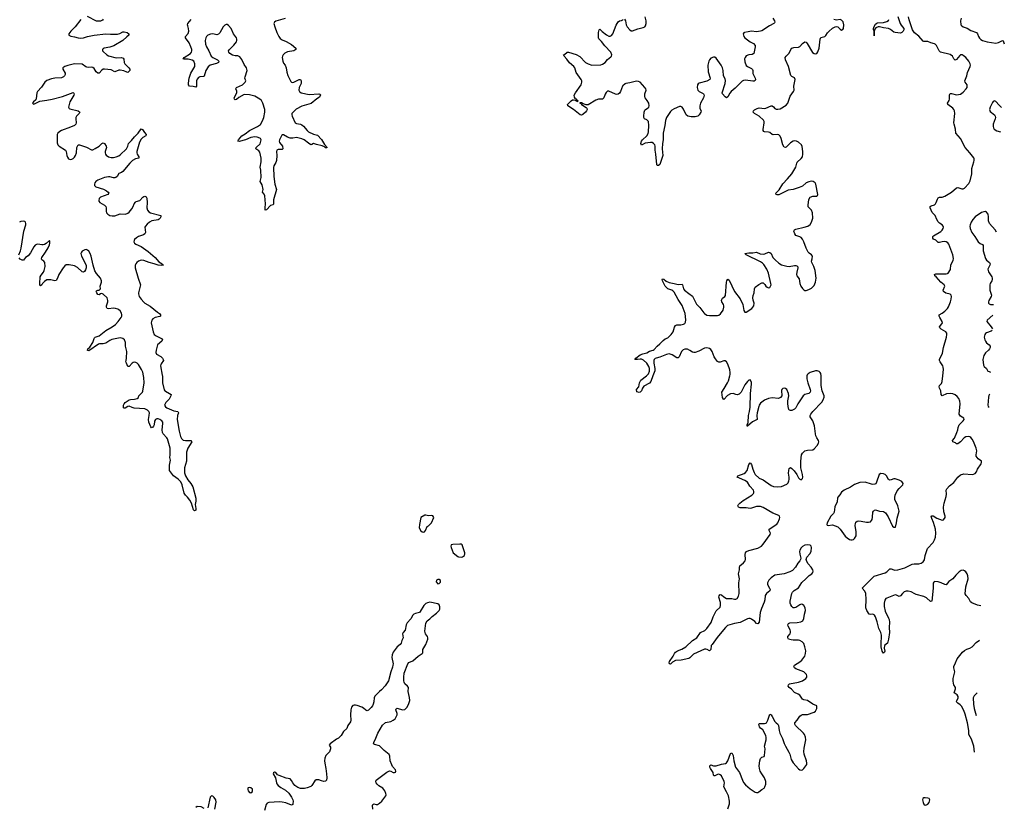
# Model space of a CAD drawing. Header units: inches. Extents: x 1843750 to 1959452, y 907112 to 1016326.
# Tile 97 of 137: x 1940773 to 1955840, y 923397 to 935446. Entities that reach past the tile are written whole.
import ezdxf

# ---------------------------------------------------------------- set-up
doc = ezdxf.new("R2010")
doc.units = ezdxf.units.IN
doc.header["$MEASUREMENT"] = 0
for name, color, linetype in [('B9942', 7, 'Continuous'), ('B9943', 7, 'Continuous'), ('B9952', 7, 'Continuous'), ('B9953', 7, 'Continuous')]:
    doc.layers.add(name, color=color, linetype=linetype)

msp = doc.modelspace()

# ---------------------------------------------------------------- linework, layer by layer
at = {"layer": 'B9942', "color": 6}
for points, elevation in [([(1942956, 930000), (1942960, 929890), (1942984, 929784), (1942992, 929770), (1943002, 929762), (1943065, 929730), (1943092, 929710), (1943088, 929690), (1943059, 929641), (1943009, 929590), (1942991, 929550), (1943004, 929524), (1943026, 929506), (1943130, 929463), (1943195, 929450), (1943204, 929430), (1943187, 929390), (1943183, 929330), (1943211, 929150), (1943233, 929070), (1943250, 929039), (1943275, 929015), (1943310, 929007), (1943390, 929011), (1943406, 928990), (1943346, 928890), (1943325, 928830), (1943327, 928710), (1943325, 928690), (1943295, 928590), (1943294, 928514), (1943308, 928470), (1943346, 928406), (1943392, 928350), (1943422, 928302), (1943470, 928125), (1943470, 928082), (1943460, 928030), (1943470, 927970), (1943470, 927942), (1943450, 927935), (1943430, 927950), (1943400, 928050), (1943378, 928098), (1943342, 928142), (1943310, 928172), (1943290, 928201), (1943261, 928330), (1943238, 928378), (1943198, 928418), (1943127, 928470), (1943064, 928550), (1943064, 928630), (1943080, 928710), (1943070, 928750), (1943075, 928790), (1943076, 928890), (1943034, 929034), (1943025, 929050), (1942970, 929110), (1942960, 929130), (1942953, 929170), (1942965, 929270), (1942961, 929290), (1942950, 929308), (1942919, 929330), (1942890, 929339), (1942870, 929339), (1942853, 929330), (1942838, 929302), (1942829, 929250), (1942821, 929230), (1942810, 929215), (1942790, 929202), (1942777, 929217), (1942748, 929290), (1942744, 929330), (1942756, 929390), (1942757, 929430), (1942750, 929450), (1942730, 929473), (1942690, 929493), (1942525, 929505), (1942493, 929513), (1942450, 929532), (1942430, 929530), (1942385, 929505), (1942370, 929502), (1942360, 929510), (1942363, 929550), (1942371, 929570), (1942387, 929590), (1942415, 929610), (1942450, 929631), (1942470, 929636), (1942530, 929639), (1942570, 929650), (1942591, 929669), (1942594, 929690), (1942651, 929749), (1942657, 929763), (1942676, 929890), (1942672, 929970), (1942667, 930000)], 600), ([(1946178, 923370), (1946173, 923427), (1946178, 923442), (1946190, 923451), (1946230, 923441), (1946250, 923441), (1946280, 923460), (1946315, 923490), (1946375, 923570), (1946380, 923590), (1946377, 923610), (1946361, 923650), (1946330, 923688), (1946267, 923727), (1946244, 923750), (1946228, 923770), (1946224, 923790), (1946230, 923810), (1946390, 923936), (1946410, 923947), (1946430, 923954), (1946450, 923951), (1946490, 923931), (1946510, 923927), (1946524, 923936), (1946529, 923950), (1946523, 923970), (1946480, 924020), (1946467, 924047), (1946443, 924110), (1946438, 924178), (1946426, 924206), (1946350, 924264), (1946277, 924337), (1946200, 924360), (1946189, 924370), (1946190, 924390), (1946223, 924457), (1946251, 924530), (1946326, 924654), (1946370, 924693), (1946450, 924709), (1946490, 924728), (1946517, 924750), (1946531, 924770), (1946550, 924810), (1946550, 924830), (1946529, 924890), (1946534, 924906), (1946550, 924913), (1946630, 924890), (1946665, 924895), (1946696, 924924), (1946724, 924970), (1946744, 925030), (1946738, 925078), (1946715, 925170), (1946721, 925230), (1946709, 925250), (1946668, 925288), (1946657, 925310), (1946652, 925330), (1946649, 925390), (1946657, 925450), (1946710, 925591), (1946730, 925611), (1946790, 925636), (1946869, 925710), (1946934, 925750), (1946940, 925760), (1946943, 925810), (1946990, 925890), (1947017, 925970), (1947018, 925990), (1947011, 926010), (1946982, 926050), (1946971, 926090), (1946987, 926213), (1947008, 926252), (1947050, 926279), (1947084, 926316), (1947152, 926368), (1947191, 926410), (1947202, 926430), (1947203, 926463), (1947192, 926492), (1947173, 926510), (1947050, 926533), (1947014, 926526), (1946987, 926513), (1946958, 926482), (1946901, 926390), (1946890, 926379), (1946830, 926363), (1946803, 926350), (1946790, 926337), (1946759, 926281), (1946702, 926218), (1946689, 926191), (1946670, 926109), (1946642, 926070), (1946632, 926050), (1946642, 925990), (1946619, 925950), (1946608, 925910), (1946595, 925890), (1946550, 925851), (1946516, 925810), (1946490, 925770), (1946475, 925730), (1946470, 925690), (1946487, 925590), (1946485, 925570), (1946479, 925541), (1946450, 925469), (1946416, 925330), (1946367, 925253), (1946310, 925192), (1946281, 925170), (1946205, 925095), (1946196, 925070), (1946191, 925010), (1946183, 924977), (1946170, 924950), (1946150, 924923), (1946110, 924881), (1946090, 924875), (1946070, 924882), (1946035, 924915), (1946010, 924930), (1945935, 924955), (1945910, 924961), (1945890, 924960), (1945870, 924952), (1945850, 924930), (1945839, 924890), (1945833, 924813), (1945840, 924730), (1945834, 924706), (1945796, 924650), (1945777, 924603), (1945730, 924556), (1945690, 924495), (1945650, 924453), (1945621, 924439), (1945522, 924370), (1945511, 924350), (1945530, 924318), (1945531, 924289), (1945513, 924247), (1945458, 924190), (1945444, 924150), (1945437, 924110), (1945440, 924070), (1945459, 923990), (1945469, 923910), (1945474, 923846), (1945467, 923810), (1945450, 923797), (1945426, 923794), (1945390, 923801), (1945350, 923817), (1945310, 923818), (1945290, 923801), (1945245, 923730), (1945226, 923714), (1945170, 923693), (1945130, 923684), (1945070, 923684), (1945030, 923699), (1944982, 923730), (1944950, 923770), (1944930, 923809), (1944910, 923830), (1944850, 923841), (1944742, 923882), (1944716, 923896), (1944690, 923929), (1944670, 923932), (1944658, 923922), (1944651, 923910), (1944686, 923846), (1944702, 923770), (1944710, 923755), (1944730, 923732), (1944770, 923700), (1944840, 923660), (1944893, 923613), (1944933, 923550), (1944950, 923510), (1944956, 923490), (1944955, 923450), (1944950, 923439), (1944930, 923429), (1944843, 923463), (1944790, 923477), (1944750, 923481), (1944587, 923473), (1944558, 923462), (1944542, 923438), (1944517, 923350)], 700), ([(1943761, 923370), (1943777, 923477), (1943772, 923510), (1943750, 923548), (1943730, 923568), (1943710, 923575), (1943686, 923550), (1943654, 923390)], 700), ([(1943598, 923378), (1943550, 923402), (1943490, 923409), (1943467, 923393)], 700)]:
    msp.add_lwpolyline(points, dxfattribs=dict(at, elevation=elevation))
at = {"layer": 'B9942', "color": 6, "elevation": 700}
for points in [[(1946990, 927864), (1946970, 927864), (1946911, 927829), (1946890, 927726), (1946887, 927670), (1946910, 927627), (1946930, 927611), (1946950, 927607), (1946969, 927611), (1946982, 927630), (1947006, 927694), (1947030, 927705), (1947077, 927750), (1947109, 927830), (1947094, 927854), (1947070, 927862), (1947030, 927854)], [(1947510, 927425), (1947403, 927417), (1947374, 927410), (1947371, 927390), (1947376, 927370), (1947408, 927288), (1947475, 927235), (1947490, 927228), (1947530, 927225), (1947550, 927231), (1947577, 927250), (1947586, 927274), (1947587, 927290), (1947545, 927410), (1947530, 927423)], [(1947190, 926882), (1947170, 926882), (1947152, 926870), (1947148, 926848), (1947170, 926818), (1947190, 926821), (1947210, 926842), (1947210, 926866)], [(1944290, 923700), (1944270, 923696), (1944265, 923690), (1944264, 923670), (1944271, 923650), (1944290, 923623), (1944310, 923619), (1944330, 923632), (1944336, 923650), (1944334, 923674), (1944310, 923695)]]:
    msp.add_lwpolyline(points, close=True, dxfattribs=at)
at = {"layer": 'B9943', "color": 6, "elevation": 600}
for points in [[(1941710, 935448), (1941622, 935338), (1941553, 935270), (1941527, 935230), (1941527, 935210), (1941553, 935193), (1941610, 935184), (1941670, 935167), (1941710, 935163), (1941750, 935167), (1941811, 935189), (1941910, 935210), (1942090, 935229), (1942164, 935224), (1942270, 935226), (1942305, 935235), (1942350, 935259), (1942370, 935262), (1942415, 935250), (1942444, 935230), (1942444, 935210), (1942410, 935185), (1942350, 935130), (1942213, 935047), (1942150, 935026), (1942067, 935010), (1942050, 935002), (1942038, 934990), (1942041, 934970), (1942050, 934960), (1942104, 934910), (1942130, 934894), (1942250, 934865), (1942330, 934866), (1942356, 934856), (1942365, 934845), (1942373, 934790), (1942384, 934770), (1942445, 934710), (1942460, 934690), (1942459, 934670), (1942450, 934657), (1942430, 934640), (1942410, 934643), (1942365, 934665), (1942310, 934674), (1942288, 934672), (1942230, 934651), (1942170, 934681), (1942070, 934690), (1942050, 934687), (1942030, 934676), (1941990, 934626), (1941970, 934626), (1941941, 934650), (1941910, 934701), (1941893, 934713), (1941870, 934718), (1941830, 934715), (1941800, 934720), (1941785, 934725), (1941730, 934765), (1941610, 934769), (1941510, 934748), (1941465, 934730), (1941435, 934710), (1941432, 934690), (1941467, 934627), (1941467, 934610), (1941458, 934590), (1941441, 934570), (1941410, 934556), (1941310, 934551), (1941260, 934540), (1941190, 934515), (1941158, 934490), (1941106, 934414), (1941045, 934350), (1941035, 934330), (1941024, 934236), (1941018, 934222), (1940982, 934190), (1940971, 934170), (1940980, 934160), (1940990, 934156), (1941081, 934199), (1941190, 934214), (1941271, 934231), (1941430, 934271), (1941590, 934331), (1941601, 934321), (1941608, 934310), (1941602, 934290), (1941542, 934190), (1941528, 934150), (1941522, 934110), (1941530, 934090), (1941542, 934082), (1941670, 934050), (1941691, 934030), (1941682, 934010), (1941644, 933970), (1941634, 933950), (1941631, 933930), (1941637, 933870), (1941634, 933850), (1941610, 933830), (1941550, 933801), (1941412, 933750), (1941385, 933735), (1941357, 933710), (1941347, 933690), (1941344, 933670), (1941345, 933565), (1941354, 933534), (1941376, 933510), (1941475, 933450), (1941486, 933430), (1941493, 933370), (1941502, 933342), (1941519, 933319), (1941546, 933306), (1941570, 933312), (1941590, 933324), (1941610, 933343), (1941627, 933370), (1941640, 933410), (1941649, 933491), (1941655, 933510), (1941670, 933530), (1941690, 933532), (1941750, 933509), (1941797, 933497), (1941870, 933456), (1941890, 933456), (1941930, 933475), (1941988, 933512), (1942030, 933553), (1942050, 933564), (1942070, 933550), (1942096, 933510), (1942100, 933490), (1942080, 933430), (1942079, 933410), (1942084, 933390), (1942094, 933374), (1942130, 933350), (1942170, 933338), (1942210, 933338), (1942250, 933348), (1942290, 933365), (1942310, 933381), (1942407, 933473), (1942429, 933510), (1942440, 933550), (1942484, 933596), (1942530, 933655), (1942588, 933710), (1942630, 933778), (1942650, 933767), (1942681, 933721), (1942709, 933690), (1942703, 933670), (1942657, 933643), (1942630, 933620), (1942606, 933574), (1942567, 933430), (1942565, 933410), (1942571, 933390), (1942598, 933350), (1942596, 933330), (1942543, 933317), (1942498, 933290), (1942456, 933250), (1942350, 933126), (1942330, 933111), (1942288, 933092), (1942263, 933050), (1942246, 933034), (1942230, 933026), (1942210, 933025), (1942150, 933043), (1942130, 933043), (1942068, 933032), (1941970, 932990), (1941940, 932970), (1941924, 932950), (1941918, 932930), (1941919, 932910), (1941940, 932890), (1942053, 932853), (1942100, 932830), (1942126, 932810), (1942135, 932790), (1942120, 932770), (1942010, 932733), (1941990, 932710), (1941982, 932682), (1941984, 932670), (1942001, 932650), (1942070, 932609), (1942091, 932591), (1942098, 932570), (1942096, 932516), (1942103, 932490), (1942120, 932470), (1942150, 932452), (1942190, 932444), (1942230, 932445), (1942310, 932478), (1942390, 932472), (1942430, 932484), (1942450, 932501), (1942490, 932552), (1942509, 932590), (1942523, 932630), (1942543, 932657), (1942555, 932665), (1942610, 932681), (1942655, 932730), (1942670, 932742), (1942690, 932748), (1942710, 932737), (1942717, 932717), (1942721, 932650), (1942719, 932570), (1942730, 932530), (1942749, 932509), (1942774, 932494), (1942935, 932450), (1942935, 932430), (1942922, 932410), (1942905, 932395), (1942890, 932387), (1942795, 932370), (1942760, 932350), (1942722, 932318), (1942698, 932290), (1942689, 932270), (1942696, 932190), (1942689, 932171), (1942665, 932155), (1942590, 932128), (1942558, 932110), (1942530, 932083), (1942522, 932070), (1942520, 932050), (1942529, 932030), (1942550, 932013), (1942630, 931978), (1942739, 931899), (1942845, 931810), (1942902, 931742), (1942953, 931710), (1942959, 931699), (1942974, 931690), (1942936, 931684), (1942892, 931690), (1942833, 931713), (1942752, 931730), (1942670, 931764), (1942630, 931765), (1942589, 931750), (1942564, 931730), (1942549, 931711), (1942540, 931690), (1942538, 931650), (1942584, 931490), (1942620, 931390), (1942592, 931270), (1942592, 931250), (1942603, 931210), (1942630, 931169), (1942670, 931125), (1942690, 931109), (1942770, 931065), (1942882, 930970), (1942913, 930950), (1942927, 930930), (1942925, 930910), (1942915, 930905), (1942844, 930890), (1942810, 930870), (1942793, 930850), (1942786, 930810), (1942813, 930670), (1942829, 930630), (1942859, 930610), (1942944, 930570), (1942960, 930550), (1942946, 930530), (1942884, 930470), (1942859, 930390), (1942855, 930355), (1942865, 930330), (1942930, 930296), (1942956, 930270), (1942969, 930250), (1942971, 930230), (1942937, 930183), (1942930, 930170), (1942928, 930150), (1942955, 930010), (1942956, 930000)], [(1942048, 935452), (1942040, 935440), (1942010, 935426), (1941950, 935426), (1941810, 935494)], [(1944833, 935467), (1944690, 935422), (1944672, 935410), (1944664, 935390), (1944676, 935336), (1944710, 935250), (1944738, 935190), (1944759, 935159), (1944790, 935136), (1944853, 935113), (1944930, 935069), (1945000, 935010), (1945000, 934990), (1944970, 934970), (1944870, 934953), (1944830, 934936), (1944803, 934910), (1944792, 934890), (1944788, 934870), (1944798, 934810), (1944810, 934783), (1944833, 934750), (1944850, 934710), (1944862, 934642), (1944875, 934595), (1944922, 934502), (1944931, 934491), (1944950, 934488), (1944970, 934493), (1945050, 934531), (1945070, 934529), (1945078, 934510), (1945078, 934470), (1945050, 934410), (1945043, 934370), (1945052, 934350), (1945078, 934330), (1945203, 934303), (1945352, 934310), (1945367, 934307), (1945375, 934295), (1945367, 934270), (1945359, 934261), (1945322, 934238), (1945234, 934166), (1945090, 934126), (1945001, 934079), (1944938, 934010), (1944936, 933990), (1944942, 933970), (1944990, 933870), (1945010, 933859), (1945070, 933847), (1945090, 933836), (1945115, 933815), (1945170, 933749), (1945190, 933733), (1945270, 933697), (1945330, 933678), (1945390, 933613), (1945439, 933539), (1945479, 933490), (1945470, 933484), (1945453, 933487), (1945439, 933499), (1945399, 933519), (1945315, 933535), (1945270, 933550), (1945244, 933536), (1945230, 933534), (1945190, 933556), (1945124, 933610), (1945090, 933626), (1945010, 933644), (1944950, 933636), (1944910, 933636), (1944870, 933649), (1944810, 933684), (1944790, 933685), (1944782, 933678), (1944747, 933610), (1944743, 933590), (1944750, 933570), (1944795, 933510), (1944802, 933470), (1944790, 933460), (1944730, 933460), (1944708, 933450), (1944702, 933430), (1944706, 933370), (1944700, 933290), (1944690, 933261), (1944662, 933210), (1944655, 933185), (1944664, 933050), (1944678, 932930), (1944700, 932850), (1944658, 932690), (1944655, 932625), (1944648, 932612), (1944610, 932604), (1944550, 932540), (1944530, 932534), (1944527, 932567), (1944532, 932628), (1944524, 932750), (1944516, 932776), (1944490, 932810), (1944501, 932850), (1944482, 932922), (1944451, 932970), (1944470, 933030), (1944464, 933144), (1944454, 933190), (1944469, 933270), (1944469, 933330), (1944450, 933418), (1944430, 933441), (1944388, 933470), (1944393, 933490), (1944451, 933549), (1944468, 933610), (1944458, 933630), (1944450, 933635), (1944405, 933650), (1944370, 933656), (1944310, 933646), (1944230, 933608), (1944130, 933584), (1944112, 933590), (1944122, 933610), (1944174, 933670), (1944221, 933699), (1944290, 933753), (1944414, 933810), (1944457, 933843), (1944490, 933897), (1944509, 933950), (1944524, 934030), (1944523, 934070), (1944492, 934170), (1944471, 934210), (1944450, 934230), (1944370, 934277), (1944290, 934298), (1944210, 934300), (1944124, 934256), (1944090, 934223), (1944070, 934222), (1944059, 934230), (1944057, 934250), (1944095, 934330), (1944094, 934354), (1944082, 934390), (1944090, 934410), (1944180, 934450), (1944225, 934490), (1944231, 934510), (1944218, 934550), (1944221, 934570), (1944253, 934670), (1944251, 934690), (1944243, 934710), (1944210, 934759), (1944170, 934836), (1944139, 934879), (1944110, 934895), (1944070, 934895), (1944030, 934903), (1943987, 934927), (1943971, 934950), (1943969, 934970), (1943981, 934990), (1944050, 935055), (1944088, 935110), (1944095, 935130), (1944096, 935150), (1944088, 935170), (1944046, 935230), (1944010, 935310), (1943970, 935357), (1943950, 935371), (1943930, 935373), (1943910, 935362), (1943885, 935335), (1943836, 935244), (1943817, 935223), (1943790, 935217), (1943730, 935229), (1943694, 935226), (1943650, 935210), (1943630, 935190), (1943619, 935170), (1943612, 935128), (1943617, 935070), (1943631, 935030), (1943666, 934970), (1943702, 934890), (1943727, 934870), (1943802, 934830), (1943819, 934810), (1943815, 934790), (1943785, 934775), (1943690, 934750), (1943656, 934724), (1943621, 934670), (1943596, 934584), (1943584, 934576), (1943530, 934572), (1943510, 934563), (1943490, 934539), (1943477, 934510), (1943477, 934430), (1943470, 934413), (1943425, 934425), (1943369, 934429), (1943357, 934450), (1943355, 934475), (1943364, 934550), (1943392, 934630), (1943451, 934729), (1943453, 934773), (1943436, 934810), (1943410, 934827), (1943350, 934840), (1943290, 934844), (1943276, 934850), (1943288, 934870), (1943387, 934930), (1943402, 934950), (1943408, 934970), (1943406, 934990), (1943393, 935030), (1943366, 935090), (1943312, 935170), (1943310, 935190), (1943350, 935235), (1943362, 935270), (1943358, 935310), (1943344, 935350), (1943341, 935370), (1943346, 935390), (1943396, 935450)], [(1950000, 934433), (1949996, 934430), (1949969, 934350), (1949950, 934321), (1949930, 934307), (1949910, 934304), (1949890, 934309), (1949790, 934354), (1949767, 934353), (1949745, 934335), (1949730, 934309), (1949710, 934250), (1949690, 934233), (1949630, 934231), (1949590, 934217), (1949470, 934145), (1949443, 934143), (1949397, 934157), (1949370, 934174), (1949344, 934176), (1949345, 934170), (1949363, 934163), (1949371, 934150), (1949441, 934101), (1949451, 934091), (1949455, 934075), (1949446, 934050), (1949430, 934030), (1949390, 933995), (1949370, 933987), (1949350, 933992), (1949250, 934073), (1949161, 934130), (1949158, 934150), (1949210, 934205), (1949230, 934218), (1949250, 934220), (1949275, 934215), (1949277, 934210), (1949310, 934196), (1949317, 934203), (1949315, 934210), (1949297, 934217), (1949291, 934230), (1949278, 934238), (1949263, 934263), (1949259, 934290), (1949278, 934330), (1949366, 934450), (1949377, 934490), (1949375, 934510), (1949366, 934530), (1949290, 934636), (1949268, 934708), (1949255, 934730), (1949185, 934785), (1949145, 934845), (1949104, 934890), (1949093, 934910), (1949110, 934916), (1949152, 934948), (1949170, 934948), (1949290, 934916), (1949344, 934884), (1949430, 934792), (1949470, 934770), (1949530, 934751), (1949666, 934754), (1949690, 934764), (1949730, 934790), (1949770, 934836), (1949820, 934880), (1949828, 934890), (1949834, 934910), (1949818, 934950), (1949727, 935047), (1949675, 935115), (1949636, 935156), (1949630, 935170), (1949630, 935250), (1949639, 935290), (1949650, 935301), (1949684, 935264), (1949750, 935217), (1949790, 935194), (1949810, 935192), (1949830, 935203), (1949850, 935230), (1949899, 935361), (1949930, 935413), (1949950, 935427), (1949984, 935436), (1950000, 935446)], [(1940759, 931850), (1940786, 931910), (1940795, 931950), (1940837, 932210), (1940866, 932310), (1940869, 932330), (1940863, 932350), (1940850, 932359), (1940830, 932364), (1940790, 932358), (1940770, 932350)], [(1942667, 930000), (1942656, 930056), (1942637, 930097), (1942590, 930170), (1942570, 930190), (1942550, 930202), (1942530, 930207), (1942510, 930202), (1942495, 930190), (1942450, 930139), (1942430, 930142), (1942406, 930190), (1942399, 930210), (1942400, 930230), (1942409, 930270), (1942412, 930370), (1942392, 930450), (1942390, 930510), (1942375, 930550), (1942350, 930570), (1942310, 930579), (1942185, 930555), (1942150, 930541), (1942090, 930498), (1942050, 930490), (1941994, 930486), (1941980, 930480), (1941830, 930378), (1941810, 930383), (1941808, 930388), (1941816, 930410), (1941844, 930436), (1941892, 930508), (1941912, 930568), (1941919, 930581), (1941930, 930590), (1941990, 930611), (1942090, 930692), (1942189, 930750), (1942237, 930783), (1942281, 930830), (1942327, 930890), (1942335, 930910), (1942338, 930930), (1942330, 930958), (1942311, 930990), (1942290, 931010), (1942276, 931016), (1942240, 931030), (1942210, 931035), (1942130, 931022), (1942109, 931029), (1942099, 931050), (1942102, 931070), (1942122, 931130), (1942124, 931150), (1942109, 931189), (1942050, 931248), (1942030, 931259), (1942007, 931253), (1941990, 931236), (1941970, 931242), (1941951, 931270), (1941944, 931290), (1941950, 931300), (1941970, 931309), (1941990, 931310), (1942010, 931329), (1942005, 931370), (1942023, 931430), (1942023, 931450), (1942010, 931490), (1941946, 931566), (1941924, 931604), (1941897, 931690), (1941865, 931830), (1941850, 931871), (1941830, 931905), (1941810, 931922), (1941790, 931929), (1941770, 931928), (1941730, 931907), (1941717, 931890), (1941709, 931870), (1941720, 931830), (1941789, 931690), (1941792, 931648), (1941782, 931618), (1941765, 931595), (1941750, 931584), (1941730, 931588), (1941657, 931657), (1941610, 931681), (1941530, 931697), (1941486, 931694), (1941461, 931679), (1941437, 931650), (1941371, 931549), (1941349, 931490), (1941330, 931457), (1941310, 931450), (1941250, 931468), (1941211, 931469), (1941190, 931465), (1941150, 931439), (1941122, 931410), (1941110, 931390), (1941090, 931375), (1941083, 931383), (1941080, 931410), (1941087, 931510), (1941100, 931540), (1941136, 931584), (1941149, 931610), (1941161, 931670), (1941156, 931730), (1941142, 931750), (1941114, 931774), (1941106, 931790), (1941109, 931810), (1941168, 931890), (1941210, 931958), (1941230, 932004), (1941236, 932030), (1941236, 932056), (1941230, 932069), (1941179, 932021), (1941150, 932005), (1941130, 932000), (1941110, 932001), (1941050, 932012), (1941030, 932008), (1941010, 931995), (1940990, 931974), (1940940, 931880), (1940904, 931836), (1940864, 931810), (1940830, 931767), (1940810, 931766), (1940781, 931781), (1940763, 931803)]]:
    msp.add_lwpolyline(points, dxfattribs=at)
at = {"layer": 'B9952', "color": 6}
for points, elevation in [([(1950463, 930000), (1950430, 929910), (1950410, 929887), (1950322, 929838), (1950302, 929810), (1950288, 929770), (1950270, 929750), (1950250, 929743), (1950215, 929755), (1950210, 929790), (1950248, 929832), (1950260, 929890), (1950278, 929930), (1950367, 930000)], 600), ([(1951610, 923376), (1951636, 923450), (1951634, 923490), (1951617, 923570), (1951590, 923634), (1951549, 923709), (1951557, 923770), (1951554, 923790), (1951510, 923876), (1951490, 923896), (1951470, 923902), (1951450, 923898), (1951410, 923879), (1951400, 923880), (1951390, 923889), (1951383, 923930), (1951343, 923990), (1951336, 924010), (1951335, 924030), (1951341, 924039), (1951350, 924045), (1951392, 924032), (1951430, 924032), (1951510, 924059), (1951575, 924065), (1951590, 924075), (1951610, 924107), (1951650, 924222), (1951670, 924229), (1951690, 924192), (1951699, 924110), (1951729, 924010), (1951790, 923930), (1951832, 923810), (1951850, 923777), (1951880, 923740), (1951950, 923679), (1952030, 923631), (1952050, 923625), (1952070, 923626), (1952086, 923634), (1952129, 923671), (1952163, 923690), (1952177, 923710), (1952190, 923750), (1952191, 923790), (1952169, 923850), (1952128, 923908), (1952106, 923950), (1952092, 923990), (1952091, 924030), (1952101, 924110), (1952110, 924144), (1952130, 924162), (1952166, 924174), (1952172, 924188), (1952178, 924290), (1952172, 924330), (1952195, 924430), (1952195, 924470), (1952191, 924491), (1952167, 924547), (1952143, 924583), (1952111, 924610), (1952095, 924630), (1952086, 924670), (1952090, 924677), (1952101, 924679), (1952170, 924677), (1952190, 924682), (1952200, 924690), (1952222, 924730), (1952250, 924824), (1952270, 924810), (1952290, 924786), (1952330, 924709), (1952347, 924687), (1952372, 924670), (1952384, 924650), (1952393, 924570), (1952405, 924530), (1952448, 924450), (1952472, 924372), (1952490, 924330), (1952543, 924243), (1952558, 924210), (1952580, 924130), (1952610, 924079), (1952690, 923986), (1952710, 923969), (1952730, 923964), (1952750, 923970), (1952770, 923990), (1952816, 924050), (1952819, 924070), (1952813, 924110), (1952778, 924210), (1952774, 924250), (1952777, 924303), (1952802, 924430), (1952798, 924470), (1952783, 924510), (1952767, 924530), (1952644, 924650), (1952634, 924670), (1952634, 924690), (1952670, 924730), (1952709, 924791), (1952730, 924809), (1952750, 924815), (1952830, 924815), (1952930, 924852), (1952951, 924870), (1952963, 924890), (1952970, 924910), (1952973, 924950), (1952910, 924974), (1952830, 925030), (1952770, 925039), (1952752, 925050), (1952710, 925113), (1952685, 925130), (1952630, 925152), (1952583, 925203), (1952546, 925230), (1952534, 925250), (1952536, 925270), (1952554, 925286), (1952690, 925310), (1952750, 925330), (1952803, 925370), (1952816, 925390), (1952820, 925410), (1952814, 925430), (1952773, 925470), (1952650, 925515), (1952629, 925530), (1952621, 925550), (1952630, 925572), (1952710, 925624), (1952741, 925650), (1952787, 925710), (1952799, 925750), (1952802, 925790), (1952789, 925850), (1952770, 925905), (1952745, 925930), (1952710, 925951), (1952690, 925956), (1952610, 925954), (1952578, 925958), (1952540, 925970), (1952525, 925990), (1952529, 926010), (1952561, 926050), (1952569, 926070), (1952569, 926090), (1952562, 926110), (1952531, 926170), (1952528, 926190), (1952536, 926210), (1952560, 926220), (1952670, 926223), (1952728, 926232), (1952756, 926250), (1952773, 926287), (1952781, 926350), (1952798, 926410), (1952792, 926450), (1952770, 926485), (1952750, 926500), (1952730, 926505), (1952710, 926497), (1952650, 926456), (1952630, 926448), (1952610, 926451), (1952590, 926469), (1952572, 926492), (1952562, 926522), (1952561, 926550), (1952589, 926670), (1952601, 926690), (1952626, 926714), (1952690, 926757), (1952744, 926836), (1952805, 926890), (1952855, 926945), (1952893, 926970), (1952911, 926990), (1952916, 927010), (1952911, 927030), (1952884, 927070), (1952840, 927120), (1952817, 927157), (1952808, 927190), (1952818, 927222), (1952865, 927275), (1952882, 927310), (1952890, 927370), (1952885, 927390), (1952870, 927407), (1952830, 927413), (1952790, 927408), (1952750, 927388), (1952730, 927367), (1952710, 927330), (1952707, 927310), (1952710, 927272), (1952724, 927210), (1952720, 927190), (1952712, 927170), (1952681, 927130), (1952647, 927073), (1952600, 927020), (1952560, 927000), (1952470, 926970), (1952330, 926948), (1952270, 926909), (1952236, 926870), (1952218, 926830), (1952218, 926810), (1952226, 926786), (1952249, 926750), (1952256, 926730), (1952252, 926710), (1952201, 926670), (1952183, 926637), (1952176, 926570), (1952166, 926534), (1952122, 926438), (1952104, 926376), (1952090, 926230), (1952070, 926202), (1952050, 926207), (1952021, 926241), (1951970, 926277), (1951950, 926284), (1951930, 926285), (1951910, 926280), (1951796, 926224), (1951710, 926207), (1951604, 926176), (1951571, 926149), (1951545, 926110), (1951447, 925993), (1951369, 925890), (1951356, 925870), (1951350, 925810), (1951341, 925799), (1951330, 925792), (1951291, 925811), (1951270, 925816), (1951250, 925814), (1951082, 925738), (1951030, 925685), (1951010, 925676), (1950893, 925647), (1950810, 925643), (1950761, 925619), (1950730, 925588), (1950714, 925594), (1950709, 925609), (1950715, 925630), (1950773, 925707), (1950792, 925750), (1950807, 925770), (1950841, 925790), (1950905, 925815), (1950964, 925850), (1951071, 925949), (1951136, 925990), (1951192, 926070), (1951257, 926103), (1951287, 926133), (1951354, 926226), (1951385, 926310), (1951430, 926405), (1951490, 926459), (1951496, 926484), (1951496, 926530), (1951472, 926610), (1951475, 926630), (1951485, 926650), (1951490, 926653), (1951510, 926650), (1951550, 926616), (1951590, 926592), (1951670, 926590), (1951710, 926580), (1951730, 926581), (1951750, 926592), (1951770, 926625), (1951781, 926670), (1951778, 926830), (1951790, 926890), (1951773, 926970), (1951790, 927030), (1951786, 927070), (1951792, 927090), (1951850, 927138), (1951874, 927170), (1951880, 927190), (1951875, 927265), (1951879, 927290), (1951897, 927310), (1951930, 927325), (1952070, 927361), (1952122, 927390), (1952150, 927422), (1952256, 927570), (1952263, 927590), (1952243, 927630), (1952244, 927650), (1952360, 927730), (1952373, 927750), (1952400, 927810), (1952407, 927830), (1952401, 927850), (1952390, 927859), (1952296, 927896), (1952150, 927986), (1952110, 928001), (1952050, 927999), (1951970, 927972), (1951950, 927970), (1951890, 927978), (1951800, 927980), (1951770, 927990), (1951762, 928010), (1951772, 928030), (1951791, 928050), (1951846, 928090), (1951975, 928170), (1952001, 928199), (1952006, 928210), (1952007, 928230), (1952000, 928250), (1951948, 928308), (1951909, 928370), (1951870, 928399), (1951786, 928430), (1951752, 928450), (1951762, 928470), (1951857, 928503), (1951882, 928518), (1951903, 928550), (1951930, 928639), (1951950, 928665), (1951970, 928643), (1951990, 928570), (1952010, 928521), (1952030, 928490), (1952090, 928433), (1952150, 928406), (1952270, 928320), (1952310, 928304), (1952370, 928298), (1952430, 928303), (1952510, 928343), (1952530, 928359), (1952543, 928390), (1952547, 928413), (1952549, 928450), (1952540, 928510), (1952542, 928550), (1952550, 928581), (1952567, 928593), (1952590, 928578), (1952624, 928544), (1952666, 928486), (1952690, 928440), (1952710, 928418), (1952730, 928407), (1952750, 928425), (1952755, 928450), (1952754, 928490), (1952734, 928550), (1952726, 928590), (1952727, 928690), (1952735, 928790), (1952750, 928815), (1952790, 928850), (1952830, 928862), (1952908, 928868), (1952930, 928880), (1952976, 928930), (1952998, 928970), (1953004, 928990), (1952999, 929010), (1952971, 929051), (1952958, 929078), (1952950, 929110), (1952935, 929235), (1952910, 929310), (1952870, 929370), (1952870, 929390), (1952879, 929410), (1952909, 929451), (1953050, 929595), (1953070, 929631), (1953083, 929670), (1953085, 929690), (1953055, 929770), (1953040, 929850), (1953037, 929997), (1953036, 930000)], 600), ([(1952820, 930000), (1952816, 929990), (1952820, 929950), (1952834, 929890), (1952869, 929791), (1952872, 929770), (1952869, 929750), (1952850, 929730), (1952790, 929710), (1952760, 929690), (1952679, 929570), (1952651, 929509), (1952630, 929489), (1952590, 929470), (1952570, 929467), (1952553, 929473), (1952545, 929485), (1952532, 929530), (1952526, 929574), (1952526, 929614), (1952545, 929690), (1952540, 929730), (1952510, 929790), (1952490, 929804), (1952470, 929810), (1952450, 929804), (1952434, 929790), (1952430, 929775), (1952434, 929690), (1952416, 929664), (1952387, 929653), (1952290, 929660), (1952230, 929650), (1952170, 929628), (1952110, 929580), (1952090, 929550), (1952083, 929530), (1952059, 929430), (1952053, 929390), (1952060, 929330), (1951987, 929293), (1951910, 929226), (1951905, 929230), (1951906, 929246), (1951918, 929282), (1951925, 929390), (1951941, 929450), (1951950, 929518), (1951955, 929730), (1951971, 929871), (1951970, 929895), (1951961, 929921), (1951950, 929936), (1951930, 929932), (1951910, 929912), (1951870, 929858), (1951812, 929748), (1951783, 929717), (1951750, 929706), (1951730, 929710), (1951690, 929727), (1951650, 929725), (1951603, 929697), (1951550, 929638), (1951542, 929642), (1951530, 929664), (1951515, 929750), (1951555, 929805), (1951605, 929890), (1951618, 929922), (1951638, 930000)], 600), ([(1955480, 926479), (1955430, 926490), (1955344, 926524), (1955321, 926541), (1955297, 926590), (1955255, 926635), (1955243, 926663), (1955253, 926770), (1955285, 926890), (1955280, 926940), (1955270, 926971), (1955250, 927000), (1955230, 927016), (1955210, 927023), (1955182, 927018), (1955150, 926999), (1955098, 926950), (1955050, 926890), (1954990, 926849), (1954950, 926801), (1954930, 926805), (1954873, 926833), (1954830, 926846), (1954771, 926849), (1954760, 926840), (1954753, 926827), (1954752, 926748), (1954730, 926550), (1954710, 926548), (1954650, 926601), (1954610, 926622), (1954490, 926654), (1954470, 926662), (1954415, 926695), (1954370, 926704), (1954338, 926702), (1954308, 926692), (1954282, 926670), (1954250, 926631), (1954230, 926622), (1954190, 926644), (1954170, 926646), (1954041, 926599), (1954028, 926592), (1954010, 926566), (1954001, 926519), (1954001, 926470), (1954018, 926398), (1954070, 926291), (1954076, 926270), (1954081, 926230), (1954079, 926150), (1954085, 926070), (1954070, 925970), (1954059, 925930), (1954050, 925909), (1954007, 925873), (1954002, 925830), (1954010, 925786), (1954007, 925770), (1953990, 925756), (1953970, 925786), (1953956, 925850), (1953954, 925890), (1953961, 926030), (1953953, 926073), (1953919, 926130), (1953896, 926236), (1953870, 926312), (1953856, 926336), (1953850, 926344), (1953830, 926352), (1953790, 926348), (1953774, 926354), (1953736, 926410), (1953722, 926450), (1953725, 926575), (1953721, 926670), (1953706, 926706), (1953663, 926750), (1953850, 926933), (1954016, 926984), (1954040, 927000), (1954090, 927044), (1954110, 927046), (1954148, 927028), (1954165, 927025), (1954210, 927030), (1954320, 927060), (1954430, 927115), (1954460, 927120), (1954530, 927121), (1954570, 927133), (1954600, 927150), (1954618, 927182), (1954630, 927250), (1954666, 927354), (1954750, 927450), (1954774, 927490), (1954786, 927530), (1954793, 927590), (1954789, 927650), (1954756, 927756), (1954730, 927817), (1954723, 927850), (1954730, 927857), (1954750, 927854), (1954810, 927819), (1954890, 927789), (1954910, 927796), (1954936, 927830), (1954936, 927850), (1954917, 927917), (1954912, 927990), (1954919, 928050), (1954950, 928150), (1954955, 928190), (1954951, 928250), (1954961, 928270), (1955003, 928317), (1955070, 928368), (1955130, 928447), (1955170, 928481), (1955221, 928499), (1955350, 928490), (1955370, 928492), (1955395, 928505), (1955416, 928530), (1955432, 928568), (1955486, 928650), (1955492, 928670), (1955490, 928690), (1955438, 928730), (1955410, 928770), (1955409, 928790), (1955418, 928850), (1955411, 928889), (1955370, 928993), (1955350, 929030), (1955330, 929054), (1955310, 929066), (1955290, 929069), (1955250, 929063), (1955228, 929050), (1955170, 928987), (1955130, 928956), (1955110, 928958), (1955092, 928972), (1955050, 928990), (1955049, 929010), (1955078, 929042), (1955116, 929130), (1955128, 929170), (1955132, 929210), (1955147, 929250), (1955213, 929310), (1955224, 929330), (1955223, 929350), (1955170, 929381), (1955147, 929410), (1955166, 929570), (1955161, 929610), (1955143, 929650), (1955120, 929680), (1955087, 929707), (1955050, 929722), (1955010, 929729), (1954955, 929725), (1954888, 929690), (1954875, 929710), (1954869, 929770), (1954847, 929810), (1954842, 929830), (1954849, 929850), (1954877, 929883), (1954887, 929910), (1954897, 930000)], 500), ([(1955615, 929715), (1955604, 929696), (1955596, 929670), (1955595, 929610), (1955587, 929547), (1955592, 929530), (1955607, 929518)], 500), ([(1955386, 924239), (1955374, 924334), (1955340, 924440), (1955298, 924510), (1955295, 924530), (1955297, 924570), (1955278, 924690), (1955240, 924820), (1955219, 924879), (1955185, 924945), (1955166, 924966), (1955130, 924990), (1955109, 925010), (1955115, 925030), (1955134, 925066), (1955134, 925090), (1955117, 925117), (1955072, 925150), (1955095, 925210), (1955093, 925230), (1955068, 925270), (1955061, 925290), (1955055, 925330), (1955056, 925370), (1955081, 925470), (1955079, 925490), (1955066, 925530), (1955067, 925550), (1955095, 925605), (1955118, 925670), (1955198, 925770), (1955230, 925797), (1955265, 925815), (1955310, 925831), (1955346, 925854), (1955410, 925916), (1955458, 925956)], 500), ([(1955424, 925146), (1955407, 925133), (1955379, 925101), (1955366, 925074), (1955367, 924973), (1955378, 924910), (1955410, 924804)], 500)]:
    msp.add_lwpolyline(points, dxfattribs=dict(at, elevation=elevation))
at = {"layer": 'B9952', "color": 6, "elevation": 600}
for points in [[(1953950, 928502), (1953926, 928490), (1953886, 928370), (1953872, 928348), (1953859, 928341), (1953830, 928336), (1953810, 928339), (1953710, 928370), (1953630, 928368), (1953550, 928336), (1953485, 928295), (1953390, 928251), (1953350, 928217), (1953323, 928177), (1953290, 928143), (1953285, 928130), (1953282, 928070), (1953248, 927992), (1953238, 927910), (1953227, 927893), (1953185, 927850), (1953130, 927750), (1953126, 927726), (1953131, 927711), (1953146, 927706), (1953210, 927720), (1953290, 927688), (1953330, 927652), (1953407, 927547), (1953437, 927517), (1953470, 927495), (1953490, 927488), (1953510, 927488), (1953530, 927495), (1953550, 927510), (1953571, 927550), (1953574, 927610), (1953560, 927710), (1953561, 927739), (1953570, 927760), (1953587, 927773), (1953610, 927780), (1953650, 927776), (1953730, 927757), (1953763, 927757), (1953790, 927766), (1953810, 927786), (1953818, 927802), (1953825, 927835), (1953829, 927910), (1953839, 927930), (1953855, 927945), (1953870, 927947), (1953930, 927925), (1953990, 927920), (1954023, 927903), (1954063, 927843), (1954130, 927700), (1954150, 927684), (1954170, 927682), (1954175, 927685), (1954190, 927750), (1954198, 927822), (1954222, 927890), (1954229, 927930), (1954211, 928011), (1954166, 928106), (1954163, 928137), (1954170, 928170), (1954203, 928237), (1954230, 928276), (1954285, 928330), (1954291, 928350), (1954270, 928380), (1954230, 928402), (1954170, 928423), (1954150, 928424), (1954110, 928408), (1954084, 928404), (1954070, 928412), (1954039, 928470), (1954018, 928490), (1953990, 928500)], [(1954630, 923544), (1954610, 923542), (1954591, 923530), (1954588, 923510), (1954598, 923470), (1954610, 923447), (1954630, 923428), (1954650, 923433), (1954670, 923447), (1954688, 923470), (1954702, 923510), (1954691, 923531), (1954670, 923539)]]:
    msp.add_lwpolyline(points, close=True, dxfattribs=at)
at = {"layer": 'B9953', "color": 6}
for points, elevation in [([(1952298, 935470), (1952323, 935430), (1952328, 935410), (1952324, 935396), (1952314, 935386), (1952247, 935353), (1952130, 935278), (1952110, 935270), (1952050, 935262), (1951970, 935273), (1951921, 935259), (1951862, 935250), (1951853, 935247), (1951845, 935230), (1951853, 935190), (1951870, 935171), (1951950, 935110), (1952000, 935080), (1952026, 935050), (1952029, 935030), (1952006, 934930), (1951984, 934916), (1951930, 934909), (1951890, 934893), (1951872, 934870), (1951866, 934850), (1951870, 934803), (1951890, 934747), (1951908, 934728), (1951970, 934700), (1951986, 934686), (1951990, 934670), (1951990, 934624), (1952028, 934550), (1952032, 934530), (1952025, 934515), (1952010, 934506), (1951990, 934504), (1951881, 934519), (1951850, 934514), (1951830, 934504), (1951721, 934399), (1951660, 934350), (1951638, 934322), (1951610, 934265), (1951590, 934250), (1951570, 934264), (1951526, 934310), (1951525, 934330), (1951569, 934470), (1951576, 934516), (1951570, 934544), (1951543, 934590), (1951536, 934670), (1951526, 934710), (1951508, 934750), (1951430, 934858), (1951410, 934871), (1951390, 934872), (1951350, 934856), (1951329, 934831), (1951317, 934810), (1951302, 934750), (1951310, 934650), (1951341, 934550), (1951335, 934530), (1951290, 934506), (1951170, 934477), (1951154, 934466), (1951145, 934450), (1951140, 934410), (1951152, 934370), (1951170, 934347), (1951230, 934319), (1951239, 934310), (1951245, 934290), (1951236, 934250), (1951192, 934170), (1951181, 934130), (1951182, 934090), (1951199, 934050), (1951196, 934030), (1951171, 933990), (1951149, 933970), (1951110, 933959), (1951050, 933959), (1950997, 933970), (1950972, 933992), (1950930, 934076), (1950910, 934107), (1950890, 934120), (1950870, 934116), (1950790, 934084), (1950750, 934061), (1950730, 934041), (1950670, 933950), (1950654, 933906), (1950645, 933830), (1950622, 933710), (1950619, 933610), (1950607, 933550), (1950602, 933470), (1950613, 933370), (1950570, 933230), (1950550, 933214), (1950530, 933218), (1950524, 933230), (1950508, 933388), (1950497, 933450), (1950495, 933510), (1950490, 933531), (1950474, 933554), (1950450, 933569), (1950428, 933568), (1950345, 933555), (1950290, 933529), (1950277, 933550), (1950288, 933590), (1950302, 933610), (1950370, 933668), (1950390, 933706), (1950396, 933730), (1950401, 933830), (1950393, 933890), (1950372, 933912), (1950332, 933932), (1950323, 933950), (1950322, 933970), (1950329, 934031), (1950339, 934061), (1950350, 934075), (1950390, 934099), (1950399, 934110), (1950406, 934130), (1950400, 934170), (1950377, 934210), (1950345, 934250), (1950338, 934270), (1950339, 934310), (1950358, 934370), (1950354, 934390), (1950341, 934410), (1950267, 934490), (1950243, 934503), (1950210, 934506), (1950110, 934478), (1950050, 934471), (1950036, 934464), (1950000, 934433)], 600), ([(1950000, 935446), (1950010, 935452)], 600), ([(1950030, 935454), (1950043, 935430), (1950055, 935370), (1950070, 935336), (1950110, 935291), (1950130, 935277), (1950150, 935276), (1950230, 935308), (1950313, 935327), (1950341, 935339), (1950351, 935350), (1950359, 935390), (1950357, 935430), (1950345, 935490)], 600), ([(1950367, 930000), (1950370, 930003), (1950393, 930027), (1950408, 930070), (1950409, 930110), (1950399, 930139), (1950371, 930191), (1950319, 930239), (1950290, 930251), (1950270, 930254), (1950226, 930246), (1950187, 930250), (1950201, 930270), (1950270, 930320), (1950310, 930336), (1950370, 930349), (1950410, 930377), (1950467, 930393), (1950480, 930400), (1950527, 930453), (1950570, 930488), (1950620, 930540), (1950650, 930562), (1950690, 930581), (1950742, 930630), (1950772, 930670), (1950795, 930745), (1950810, 930769), (1950830, 930776), (1950890, 930778), (1950930, 930789), (1950950, 930799), (1950962, 930818), (1950966, 930854), (1950954, 930950), (1950910, 931073), (1950848, 931168), (1950790, 931280), (1950770, 931297), (1950750, 931307), (1950690, 931327), (1950649, 931370), (1950610, 931450), (1950605, 931470), (1950610, 931481), (1950630, 931476), (1950665, 931445), (1950710, 931425), (1950790, 931410), (1950850, 931393), (1950910, 931400), (1950918, 931390), (1950933, 931330), (1950945, 931310), (1951010, 931255), (1951070, 931218), (1951097, 931157), (1951130, 931096), (1951182, 931042), (1951240, 930960), (1951250, 930950), (1951288, 930928), (1951330, 930922), (1951450, 930921), (1951470, 930927), (1951495, 930945), (1951536, 931004), (1951550, 931050), (1951548, 931070), (1951541, 931090), (1951518, 931130), (1951512, 931150), (1951515, 931165), (1951530, 931188), (1951562, 931210), (1951571, 931229), (1951590, 931430), (1951595, 931450), (1951610, 931475), (1951630, 931463), (1951709, 931290), (1951798, 931178), (1951838, 931090), (1951855, 930995), (1951870, 930974), (1951890, 930970), (1951975, 931030), (1952005, 931070), (1952010, 931110), (1951995, 931155), (1951990, 931190), (1951995, 931225), (1952012, 931270), (1952018, 931330), (1952028, 931352), (1952083, 931397), (1952130, 931421), (1952150, 931422), (1952157, 931417), (1952176, 931396), (1952190, 931370), (1952210, 931352), (1952230, 931346), (1952250, 931350), (1952264, 931370), (1952270, 931390), (1952268, 931412), (1952231, 931570), (1952206, 931630), (1952159, 931699), (1952140, 931720), (1952110, 931743), (1951888, 931850), (1951870, 931872), (1951930, 931879), (1951990, 931879), (1952050, 931888), (1952106, 931866), (1952150, 931859), (1952177, 931863), (1952230, 931888), (1952250, 931886), (1952270, 931869), (1952300, 931810), (1952331, 931771), (1952390, 931723), (1952430, 931698), (1952510, 931674), (1952550, 931672), (1952630, 931684), (1952650, 931684), (1952674, 931674), (1952680, 931650), (1952663, 931583), (1952661, 931550), (1952667, 931530), (1952700, 931480), (1952710, 931410), (1952724, 931370), (1952750, 931332), (1952770, 931313), (1952790, 931305), (1952810, 931305), (1952850, 931317), (1952890, 931339), (1952930, 931380), (1952953, 931430), (1952962, 931490), (1952946, 931610), (1952927, 931670), (1952895, 931730), (1952892, 931750), (1952901, 931790), (1952903, 931830), (1952889, 931849), (1952853, 931873), (1952839, 931890), (1952810, 931950), (1952774, 932050), (1952751, 932090), (1952730, 932112), (1952710, 932123), (1952650, 932143), (1952632, 932170), (1952621, 932210), (1952628, 932232), (1952650, 932244), (1952777, 932270), (1952832, 932288), (1952870, 932315), (1952892, 932348), (1952908, 932410), (1952905, 932490), (1952891, 932531), (1952841, 932581), (1952838, 932590), (1952839, 932610), (1952850, 932696), (1952868, 932730), (1952910, 932745), (1952970, 932745), (1952983, 932757), (1952986, 932774), (1952957, 932930), (1952947, 932950), (1952914, 932970), (1952890, 932974), (1952850, 932967), (1952810, 932950), (1952750, 932902), (1952703, 932877), (1952610, 932851), (1952530, 932839), (1952390, 932768), (1952366, 932766), (1952347, 932770), (1952346, 932790), (1952397, 932843), (1952450, 932937), (1952522, 933010), (1952590, 933088), (1952651, 933189), (1952663, 933250), (1952672, 933268), (1952730, 933321), (1952750, 933350), (1952758, 933390), (1952759, 933430), (1952748, 933508), (1952736, 933530), (1952690, 933574), (1952661, 933590), (1952630, 933593), (1952610, 933588), (1952570, 933563), (1952503, 933497), (1952490, 933490), (1952470, 933495), (1952451, 933531), (1952426, 933630), (1952410, 933666), (1952390, 933684), (1952370, 933688), (1952304, 933684), (1952290, 933688), (1952250, 933719), (1952230, 933727), (1952170, 933729), (1952158, 933738), (1952149, 933750), (1952148, 933768), (1952166, 933870), (1952165, 933890), (1952156, 933910), (1952090, 933972), (1952017, 934010), (1951996, 934030), (1952002, 934050), (1952015, 934065), (1952059, 934090), (1952090, 934097), (1952172, 934088), (1952190, 934093), (1952270, 934130), (1952290, 934130), (1952310, 934115), (1952330, 934090), (1952350, 934080), (1952376, 934076), (1952410, 934082), (1952502, 934138), (1952529, 934171), (1952563, 934277), (1952616, 934350), (1952623, 934370), (1952618, 934430), (1952640, 934530), (1952630, 934555), (1952590, 934577), (1952574, 934594), (1952538, 934730), (1952491, 934830), (1952488, 934870), (1952501, 934890), (1952547, 934933), (1952575, 934990), (1952590, 935009), (1952618, 935022), (1952690, 935027), (1952710, 935034), (1952750, 935082), (1952790, 935108), (1952810, 935101), (1952824, 935084), (1952905, 934945), (1952930, 934927), (1952950, 934924), (1952969, 934931), (1952987, 934953), (1953009, 935010), (1953020, 935150), (1953030, 935175), (1953094, 935190), (1953110, 935205), (1953135, 935245), (1953155, 935265), (1953210, 935315), (1953250, 935338), (1953270, 935342), (1953290, 935338), (1953330, 935299), (1953350, 935288), (1953370, 935296), (1953378, 935310), (1953385, 935370), (1953374, 935414), (1953350, 935439), (1953330, 935447), (1953270, 935439), (1953230, 935451)], 600), ([(1954210, 935497), (1954246, 935386), (1954261, 935361), (1954304, 935310), (1954303, 935290), (1954292, 935270), (1954272, 935250), (1954250, 935242), (1954170, 935248), (1954150, 935255), (1954098, 935298), (1954070, 935310), (1953990, 935324), (1953930, 935339), (1953910, 935339), (1953876, 935324), (1953857, 935303), (1953850, 935270), (1953850, 935202), (1953846, 935226), (1953850, 935270), (1953840, 935290), (1953839, 935310), (1953850, 935344), (1953870, 935377), (1953887, 935393), (1953902, 935398), (1953990, 935402), (1954041, 935419), (1954066, 935434), (1954075, 935450)], 500), ([(1954897, 930000), (1954907, 930093), (1954905, 930130), (1954899, 930150), (1954859, 930210), (1954850, 930230), (1954850, 930250), (1954894, 930346), (1954907, 930430), (1954955, 930590), (1954962, 930630), (1954959, 930650), (1954945, 930670), (1954873, 930710), (1954853, 930730), (1954849, 930750), (1954885, 930795), (1954892, 930810), (1954891, 930829), (1954854, 930890), (1954844, 930910), (1954843, 930930), (1954890, 930956), (1954930, 930986), (1954971, 931029), (1954986, 931054), (1955017, 931130), (1955029, 931170), (1955033, 931210), (1955028, 931230), (1955010, 931245), (1954945, 931265), (1954908, 931288), (1954904, 931310), (1954928, 931370), (1954920, 931390), (1954870, 931433), (1954795, 931510), (1954777, 931530), (1954772, 931550), (1954790, 931556), (1954950, 931557), (1954970, 931562), (1954982, 931570), (1955015, 931625), (1955022, 931698), (1955058, 931762), (1955065, 931795), (1955053, 931850), (1954992, 932012), (1954975, 932035), (1954950, 932048), (1954930, 932052), (1954890, 932049), (1954850, 932036), (1954830, 932036), (1954791, 932071), (1954757, 932090), (1954745, 932105), (1954746, 932130), (1954758, 932142), (1954870, 932208), (1954890, 932224), (1954904, 932250), (1954907, 932270), (1954904, 932290), (1954891, 932310), (1954850, 932336), (1954830, 932356), (1954809, 932389), (1954782, 932450), (1954735, 932495), (1954708, 932570), (1954704, 932590), (1954719, 932601), (1954770, 932615), (1954787, 932630), (1954799, 932650), (1954818, 932702), (1954830, 932720), (1954850, 932729), (1954890, 932732), (1954930, 932748), (1955032, 932808), (1955110, 932875), (1955130, 932879), (1955190, 932861), (1955210, 932860), (1955230, 932867), (1955299, 932941), (1955318, 932982), (1955345, 933090), (1955342, 933170), (1955376, 933270), (1955380, 933290), (1955378, 933318), (1955372, 933332), (1955311, 933411), (1955242, 933490), (1955170, 933630), (1955097, 933710), (1955094, 933770), (1955071, 933850), (1955069, 933869), (1955083, 934010), (1955078, 934050), (1955070, 934070), (1955052, 934092), (1954974, 934150), (1954969, 934170), (1954994, 934210), (1955001, 934230), (1955001, 934299), (1955010, 934318), (1955030, 934318), (1955110, 934298), (1955170, 934309), (1955210, 934336), (1955258, 934390), (1955270, 934411), (1955274, 934430), (1955270, 934450), (1955241, 934490), (1955237, 934510), (1955265, 934590), (1955279, 934641), (1955319, 934730), (1955322, 934750), (1955318, 934770), (1955297, 934810), (1955250, 934868), (1955210, 934900), (1955193, 934907), (1955170, 934908), (1955159, 934901), (1955110, 934836), (1955090, 934828), (1955070, 934850), (1955045, 934890), (1955013, 934913), (1954865, 934950), (1954843, 934970), (1954800, 935050), (1954784, 935070), (1954770, 935079), (1954714, 935094), (1954670, 935113), (1954630, 935111), (1954610, 935113), (1954599, 935119), (1954530, 935192), (1954465, 935245), (1954435, 935290), (1954384, 935444), (1954376, 935490)], 500), ([(1955178, 935470), (1955169, 935429), (1955177, 935370), (1955190, 935350), (1955210, 935338), (1955270, 935317), (1955330, 935280), (1955413, 935253), (1955430, 935232), (1955445, 935190), (1955462, 935162), (1955483, 935143), (1955507, 935130), (1955579, 935110), (1955710, 935087), (1955750, 935095), (1955810, 935130), (1955822, 935122), (1955830, 935107), (1955840, 935077)], 500), ([(1955799, 934102), (1955759, 934139), (1955710, 934196), (1955690, 934203), (1955670, 934194), (1955661, 934179), (1955625, 934110), (1955613, 934070), (1955623, 934043), (1955688, 933990), (1955700, 933970), (1955703, 933950), (1955700, 933930), (1955672, 933850), (1955669, 933810), (1955674, 933790), (1955687, 933770), (1955726, 933746), (1955784, 933731)], 500), ([(1955719, 932198), (1955701, 932230), (1955614, 932330), (1955600, 932370), (1955599, 932430), (1955592, 932470), (1955570, 932501), (1955550, 932510), (1955528, 932508), (1955490, 932495), (1955395, 932430), (1955360, 932390), (1955335, 932350), (1955318, 932310), (1955314, 932286), (1955316, 932250), (1955341, 932190), (1955389, 932129), (1955440, 932050), (1955470, 932024), (1955506, 932006), (1955514, 931994), (1955516, 931910), (1955551, 931791), (1955566, 931766), (1955615, 931730), (1955626, 931710), (1955621, 931690), (1955596, 931650), (1955590, 931630), (1955591, 931610), (1955598, 931590), (1955649, 931510), (1955656, 931490), (1955656, 931470), (1955649, 931450), (1955622, 931410), (1955616, 931390), (1955618, 931310), (1955644, 931230), (1955641, 931210), (1955605, 931150), (1955599, 931130), (1955600, 931110), (1955610, 931098), (1955630, 931091), (1955673, 931090)], 500), ([(1955666, 930924), (1955576, 930850), (1955575, 930830), (1955639, 930750), (1955657, 930715)], 500), ([(1955656, 930689), (1955641, 930679), (1955570, 930657), (1955554, 930646), (1955542, 930630), (1955534, 930590), (1955540, 930550), (1955550, 930530), (1955570, 930504), (1955610, 930470), (1955622, 930450), (1955622, 930430), (1955614, 930410), (1955598, 930390), (1955550, 930349), (1955525, 930310), (1955510, 930250), (1955522, 930162), (1955530, 930142), (1955570, 930110), (1955581, 930081), (1955590, 930071), (1955610, 930066), (1955630, 930053)], 500), ([(1951638, 930000), (1951643, 930017), (1951645, 930050), (1951638, 930090), (1951610, 930174), (1951590, 930213), (1951566, 930226), (1951550, 930226), (1951490, 930205), (1951470, 930207), (1951450, 930219), (1951418, 930258), (1951400, 930290), (1951371, 930371), (1951350, 930400), (1951330, 930416), (1951290, 930427), (1951250, 930423), (1951167, 930373), (1951110, 930356), (1951090, 930355), (1951070, 930360), (1951030, 930388), (1950990, 930408), (1950950, 930408), (1950925, 930395), (1950900, 930370), (1950862, 930290), (1950849, 930271), (1950830, 930271), (1950758, 930318), (1950710, 930334), (1950670, 930324), (1950570, 930281), (1950510, 930270), (1950497, 930263), (1950484, 930250), (1950478, 930230), (1950479, 930190), (1950493, 930110), (1950490, 930076), (1950463, 930000)], 600), ([(1953036, 930000), (1953032, 930032), (1953022, 930050), (1953006, 930066), (1952976, 930076), (1952950, 930075), (1952871, 930049), (1952839, 930030), (1952825, 930015), (1952820, 930000)], 600)]:
    msp.add_lwpolyline(points, dxfattribs=dict(at, elevation=elevation))

doc.saveas('drawing.dxf')
